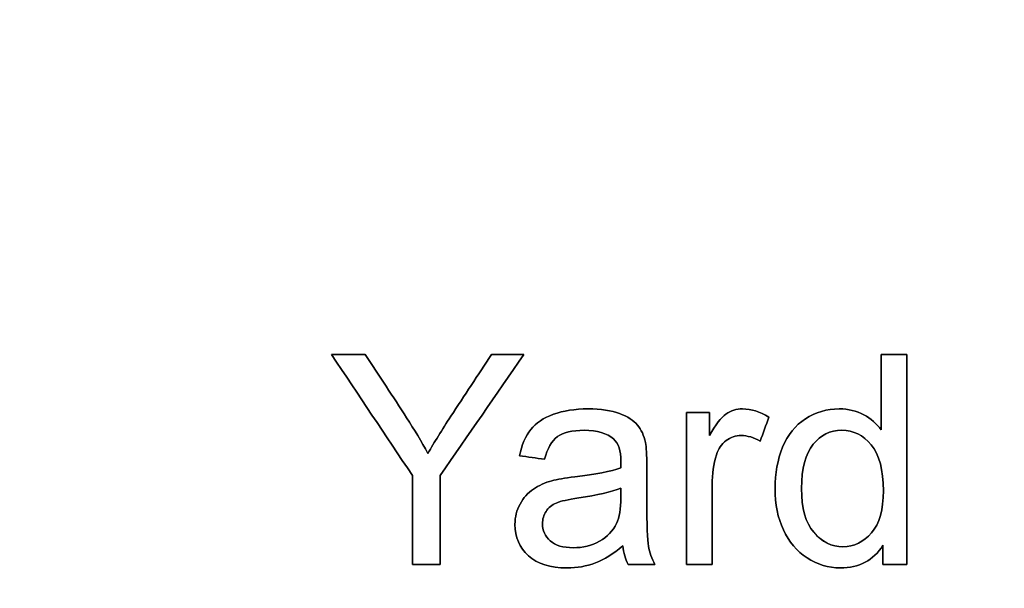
# Model space of a CAD drawing. Header units: inches. Extents: x 0 to 29700, y -16 to 21000.
# Tile 207 of 235: x 21222 to 21692, y 17477 to 17748. Entities that reach past the tile are written whole.
import ezdxf

# ---------------------------------------------------------------- set-up
doc = ezdxf.new("R2010")
doc.units = ezdxf.units.IN
doc.layers.add('1', color=7, linetype='Continuous', true_color=0xffffff)
doc.layers.add('254', color=7, linetype='Continuous', true_color=0xffffff)
doc.styles.add('latin_extended', font='simplex.shx')
doc.dimstyles.get("Standard").update_dxf_attribs({"dimtxt": 0.18, "dimasz": 0.18, "dimexe": 0.18, "dimexo": 0.0625, "dimgap": 0.09, "dimtad": 0, "dimtih": 1, "dimtoh": 1, "dimdec": 4, "dimzin": 0, "dimdsep": 46, "dimtxsty": 'Standard', "dimcen": 0.09, "dimadec": 0, "dimazin": 0, "dimtfac": 1, "dimtdec": 4, "dimtofl": 0, "dimtmove": 0, "dimatfit": 3, "dimfxl": 1, "dimtolj": 1, "dimtzin": 0, "dimarcsym": 0})

# ---------------------------------------------------------------- blocks, each defined once
blk = doc.blocks.new('_U6')
at = {"layer": '254', "color": 3, "linetype": 'Continuous', "lineweight": 13, "transparency": 16777216}
for p, q in [((17834.93, 15248.61), (17834.93, 18496.22)), ((28938.93, 16821.04), (28938.93, 18496.22)), ((18009.93, 18446.22), (28763.93, 18446.22))]:
    blk.add_line(p, q, dxfattribs=at)
at = {"layer": '254', "color": 3, "transparency": 16777216}
for points in [[(18009.93, 18475.39), (18009.93, 18417.06), (17834.93, 18446.22)], [(28763.93, 18417.06), (28763.93, 18475.39), (28938.93, 18446.22)]]:
    blk.add_solid(points, dxfattribs=at)
at = {"layer": 'Defpoints', "color": 0, "transparency": 16777216}
for p in [(28938.93, 18446.22), (28938.93, 16771.04), (17834.93, 15198.61)]:
    blk.add_point(p, dxfattribs=at)
at = {"layer": '254', "color": 2, "lineweight": 13, "transparency": 16777216, "insert": (23053.6, 18708.72), "char_height": 175, "attachment_point": 1, "style": 'latin_extended'}
blk.add_mtext('\\A1;\\C2;~11m', dxfattribs=at)

msp = doc.modelspace()

# ---------------------------------------------------------------- linework, layer by layer
at = {"layer": '1', "color": 2, "linetype": 'Continuous', "lineweight": 25}
for points, knots in [([(21409.405, 17530.971), (21409.405, 17516.85), (21409.405, 17502.728), (21409.405, 17488.607), (21413.814, 17488.607), (21418.222, 17488.607), (21422.631, 17488.607), (21422.631, 17502.728), (21422.631, 17516.85), (21422.631, 17530.971), (21435.934, 17550.183), (21449.236, 17569.395), (21462.539, 17588.607), (21457.397, 17588.607), (21452.255, 17588.607), (21447.113, 17588.607), (21440.658, 17578.809), (21434.203, 17569.011), (21423.446, 17552.684), (21419.843, 17546.781), (21416.824, 17541.536), (21413.703, 17547.19), (21410.301, 17552.818), (21400.154, 17568.539), (21393.519, 17578.553), (21386.944, 17588.607), (21381.581, 17588.607), (21376.217, 17588.607), (21370.853, 17588.607), (21383.704, 17569.395), (21396.555, 17550.183), (21409.405, 17530.971)], [0, 0, 0, 0, 0.1103051, 0.1103051, 0.1103051, 0.1447421, 0.1447421, 0.1447421, 0.2550472, 0.2550472, 0.2550472, 0.4375812, 0.4375812, 0.4375812, 0.4777466, 0.4777466, 0.4777466, 0.569398, 0.569398, 0.6304764, 0.6304764, 0.6304764, 0.6824201, 0.6824201, 0.7755709, 0.7755709, 0.7755709, 0.8178419, 0.8178419, 0.8178419, 1, 1, 1, 1]), ([(21633.683, 17497.74), (21633.683, 17494.696), (21633.683, 17491.651), (21633.683, 17488.607), (21637.486, 17488.607), (21641.289, 17488.607), (21645.092, 17488.607), (21645.092, 17521.941), (21645.092, 17555.274), (21645.092, 17588.607), (21641.016, 17588.607), (21636.94, 17588.607), (21632.864, 17588.607), (21632.864, 17576.643), (21632.864, 17564.679), (21632.864, 17552.716), (21630.741, 17555.683), (21627.952, 17558.088), (21621.147, 17561.772), (21617.259, 17562.693), (21606.924, 17562.693), (21601.526, 17561.107), (21591.895, 17554.857), (21588.274, 17550.337), (21583.474, 17538.54), (21582.263, 17531.994), (21582.263, 17517.336), (21583.593, 17510.787), (21588.914, 17499.377), (21592.649, 17494.926), (21602.364, 17488.586), (21607.666, 17486.97), (21622.35, 17486.97), (21629.103, 17490.551), (21633.683, 17497.74)], [0, 0, 0, 0, 0.0297775, 0.0297775, 0.0297775, 0.0669785, 0.0669785, 0.0669785, 0.3930296, 0.3930296, 0.3930296, 0.4328997, 0.4328997, 0.4328997, 0.5499244, 0.5499244, 0.5499244, 0.5861297, 0.5861297, 0.6223349, 0.6223349, 0.6716672, 0.6716672, 0.7211196, 0.7211196, 0.7703885, 0.7703885, 0.820876, 0.820876, 0.8713635, 0.8713635, 0.9217872, 0.9217872, 1, 1, 1, 1]), ([(21496.613, 17489.353), (21500.81, 17490.935), (21505.184, 17493.672), (21509.738, 17497.535), (21510.096, 17494.133), (21510.915, 17491.14), (21512.194, 17488.607), (21516.466, 17488.607), (21520.738, 17488.607), (21525.01, 17488.607), (21523.475, 17491.37), (21522.426, 17494.286), (21521.402, 17500.328), (21521.122, 17507.538), (21521.122, 17524.43), (21521.122, 17529.888), (21521.122, 17540.794), (21520.917, 17544.555), (21520.508, 17546.653), (21519.792, 17550.03), (21518.512, 17552.792), (21514.892, 17557.228), (21512.04, 17559.034), (21504.292, 17561.959), (21499.275, 17562.693), (21486.867, 17562.693), (21481.367, 17561.823), (21471.922, 17558.435), (21468.295, 17555.99), (21465.814, 17552.818), (21463.306, 17549.671), (21461.516, 17545.527), (21460.416, 17540.385), (21464.415, 17539.839), (21468.414, 17539.294), (21472.414, 17538.748), (21473.744, 17543.89), (21475.765, 17547.471), (21481.291, 17551.513), (21485.537, 17552.511), (21497.51, 17552.511), (21502.166, 17551.13), (21507.627, 17546.334), (21508.791, 17542.79), (21508.791, 17537.341), (21508.766, 17536.266), (21508.715, 17534.578), (21504.033, 17532.941), (21496.717, 17531.534), (21481.954, 17529.779), (21478.323, 17529.155), (21475.893, 17528.515), (21472.618, 17527.594), (21469.676, 17526.264), (21464.47, 17522.691), (21462.334, 17520.354), (21459.122, 17514.49), (21458.292, 17511.247), (21458.292, 17501.654), (21460.441, 17496.691), (21468.986, 17488.914), (21475.1, 17486.97), (21487.891, 17486.97), (21492.393, 17487.763), (21496.613, 17489.353)], [0, 0, 0, 0, 0.0765039, 0.0765039, 0.0765039, 0.1223348, 0.1223348, 0.1223348, 0.1854242, 0.1854242, 0.1854242, 0.2310898, 0.2310898, 0.2768206, 0.2768206, 0.2986459, 0.2986459, 0.3204371, 0.3204371, 0.3204371, 0.351304, 0.351304, 0.3819584, 0.3819584, 0.4127907, 0.4127907, 0.4437503, 0.4437503, 0.4749126, 0.4749126, 0.4749126, 0.5152084, 0.5152084, 0.5152084, 0.5508908, 0.5508908, 0.5508908, 0.5880256, 0.5880256, 0.6251605, 0.6251605, 0.6649244, 0.6649244, 0.6941768, 0.6941768, 0.696714, 0.696714, 0.696714, 0.7608957, 0.7608957, 0.7924142, 0.7924142, 0.7924142, 0.8204189, 0.8204189, 0.8482961, 0.8482961, 0.875987, 0.875987, 0.9235432, 0.9235432, 0.9710993, 0.9710993, 1, 1, 1, 1]), ([(21540.027, 17561.055), (21540.027, 17536.906), (21540.027, 17512.757), (21540.027, 17488.607), (21544.12, 17488.607), (21548.213, 17488.607), (21552.306, 17488.607), (21552.306, 17501.253), (21552.306, 17513.899), (21552.306, 17531.713), (21552.971, 17536.497), (21555.262, 17543.707), (21556.783, 17545.962), (21561.046, 17549.198), (21563.46, 17550.004), (21569.139, 17550.004), (21572.158, 17549.109), (21575.151, 17547.343), (21576.558, 17551.138), (21577.965, 17554.933), (21579.372, 17558.727), (21575.1, 17561.362), (21570.904, 17562.693), (21563.895, 17562.693), (21561.26, 17561.874), (21556.502, 17558.6), (21553.892, 17555.197), (21551.078, 17550.055), (21551.078, 17553.722), (21551.078, 17557.389), (21551.078, 17561.055), (21547.394, 17561.055), (21543.711, 17561.055), (21540.027, 17561.055)], [0, 0, 0, 0, 0.3032647, 0.3032647, 0.3032647, 0.3546655, 0.3546655, 0.3546655, 0.5134725, 0.5134725, 0.578366, 0.578366, 0.6210564, 0.6210564, 0.6640737, 0.6640737, 0.7120074, 0.7120074, 0.7120074, 0.7651379, 0.7651379, 0.7651379, 0.8237474, 0.8237474, 0.8642676, 0.8642676, 0.9047877, 0.9047877, 0.9047877, 0.9522834, 0.9522834, 0.9522834, 1, 1, 1, 1]), ([(21600.727, 17503.951), (21596.819, 17508.536), (21594.875, 17515.468), (21594.875, 17534.348), (21596.717, 17541.383), (21604.033, 17550.285), (21608.587, 17552.511), (21619.638, 17552.511), (21624.345, 17550.209), (21631.966, 17540.899), (21633.887, 17533.657), (21633.887, 17514.726), (21632.02, 17508.024), (21624.497, 17499.273), (21619.945, 17497.075), (21609.277, 17497.075), (21604.647, 17499.352), (21600.727, 17503.951)], [0, 0, 0, 0, 0.1238344, 0.1238344, 0.2517624, 0.2517624, 0.3796905, 0.3796905, 0.5112221, 0.5112221, 0.6426777, 0.6426777, 0.7619363, 0.7619363, 0.8812536, 0.8812536, 1, 1, 1, 1]), ([(21488.66, 17520.318), (21497.561, 17521.608), (21504.263, 17523.143), (21508.715, 17524.959), (21508.715, 17523.458), (21508.715, 17521.958), (21508.715, 17515.059), (21508.049, 17510.966), (21506.745, 17508.177), (21505.005, 17504.596), (21502.293, 17501.756), (21494.926, 17497.612), (21490.73, 17496.589), (21481.214, 17496.589), (21477.607, 17497.663), (21472.657, 17502.052), (21471.39, 17504.775), (21471.39, 17510.173), (21471.979, 17512.117), (21474.218, 17515.629), (21475.867, 17516.952), (21477.939, 17517.873), (21480.037, 17518.768), (21483.619, 17519.587), (21488.66, 17520.318)], [0, 0, 0, 0, 0.1667307, 0.1667307, 0.1667307, 0.2031213, 0.2031213, 0.3340034, 0.3340034, 0.3340034, 0.4399845, 0.4399845, 0.5459656, 0.5459656, 0.6530924, 0.6530924, 0.7596728, 0.7596728, 0.8287836, 0.8287836, 0.8971838, 0.8971838, 0.8971838, 1, 1, 1, 1])]:
    msp.add_open_spline(points, degree=3, knots=knots, dxfattribs=at)
at = {"layer": '254', "color": 2, "linetype": 'Continuous', "lineweight": 25}
for points in [[(21386.944, 17588.607), (21381.581, 17588.607), (21376.217, 17588.607), (21370.853, 17588.607)], [(21370.853, 17588.607), (21383.704, 17569.395), (21396.555, 17550.183), (21409.405, 17530.971)], [(21422.631, 17530.971), (21435.934, 17550.183), (21449.236, 17569.395), (21462.539, 17588.607)], [(21462.539, 17588.607), (21457.397, 17588.607), (21452.255, 17588.607), (21447.113, 17588.607)], [(21645.092, 17588.607), (21641.016, 17588.607), (21636.94, 17588.607), (21632.864, 17588.607)], [(21632.864, 17588.607), (21632.864, 17576.643), (21632.864, 17564.679), (21632.864, 17552.716)], [(21645.092, 17488.607), (21645.092, 17521.941), (21645.092, 17555.274), (21645.092, 17588.607)], [(21551.078, 17561.055), (21547.394, 17561.055), (21543.711, 17561.055), (21540.027, 17561.055)], [(21540.027, 17561.055), (21540.027, 17536.906), (21540.027, 17512.757), (21540.027, 17488.607)], [(21551.078, 17550.055), (21551.078, 17553.722), (21551.078, 17557.389), (21551.078, 17561.055)], [(21575.151, 17547.343), (21576.558, 17551.138), (21577.965, 17554.933), (21579.372, 17558.727)], [(21465.814, 17552.818), (21463.306, 17549.671), (21461.516, 17545.527), (21460.416, 17540.385)], [(21460.416, 17540.385), (21464.415, 17539.839), (21468.414, 17539.294), (21472.414, 17538.748)], [(21409.405, 17530.971), (21409.405, 17516.85), (21409.405, 17502.728), (21409.405, 17488.607)], [(21422.631, 17488.607), (21422.631, 17502.728), (21422.631, 17516.85), (21422.631, 17530.971)], [(21488.658, 17520.329), (21497.561, 17521.608), (21504.263, 17523.143), (21508.715, 17524.959)], [(21477.939, 17517.873), (21480.037, 17518.768), (21483.619, 17519.587), (21488.658, 17520.329)], [(21496.614, 17489.349), (21500.81, 17490.935), (21505.184, 17493.672), (21509.738, 17497.535)], [(21509.738, 17497.535), (21510.096, 17494.133), (21510.915, 17491.14), (21512.194, 17488.607)], [(21633.683, 17497.74), (21633.683, 17494.696), (21633.683, 17491.651), (21633.683, 17488.607)], [(21409.405, 17488.607), (21413.814, 17488.607), (21418.222, 17488.607), (21422.631, 17488.607)], [(21512.194, 17488.607), (21516.466, 17488.607), (21520.738, 17488.607), (21525.01, 17488.607)], [(21540.027, 17488.607), (21544.12, 17488.607), (21548.213, 17488.607), (21552.306, 17488.607)], [(21633.683, 17488.607), (21637.486, 17488.607), (21641.289, 17488.607), (21645.092, 17488.607)]]:
    msp.add_open_spline(points, degree=3, dxfattribs=at)
for points, knots in [([(21416.824, 17541.536), (21413.703, 17547.19), (21410.301, 17552.818), (21400.154, 17568.539), (21393.519, 17578.553), (21386.944, 17588.607)], [0, 0, 0, 0, 0.3579988, 0.3579988, 1, 1, 1, 1]), ([(21447.113, 17588.607), (21440.658, 17578.809), (21434.203, 17569.011), (21423.446, 17552.684), (21419.843, 17546.781), (21416.824, 17541.536)], [0, 0, 0, 0, 0.6000884, 0.6000884, 1, 1, 1, 1]), ([(21520.508, 17546.653), (21519.792, 17550.03), (21518.512, 17552.792), (21514.892, 17557.228), (21512.04, 17559.034), (21504.292, 17561.959), (21499.275, 17562.693), (21486.867, 17562.693), (21481.367, 17561.823), (21471.922, 17558.435), (21468.295, 17555.99), (21465.814, 17552.818)], [0, 0, 0, 0, 0.1998175, 0.1998175, 0.3982597, 0.3982597, 0.5978525, 0.5978525, 0.7982702, 0.7982702, 1, 1, 1, 1]), ([(21579.372, 17558.727), (21575.1, 17561.362), (21570.904, 17562.693), (21563.895, 17562.693), (21561.26, 17561.874), (21556.502, 17558.6), (21553.892, 17555.197), (21551.078, 17550.055)], [0, 0, 0, 0, 0.4196891, 0.4196891, 0.7098446, 0.7098446, 1, 1, 1, 1]), ([(21632.864, 17552.716), (21630.741, 17555.683), (21627.952, 17558.088), (21621.147, 17561.772), (21617.259, 17562.693), (21606.924, 17562.693), (21601.526, 17561.107), (21591.895, 17554.857), (21588.274, 17550.337), (21583.474, 17538.54), (21582.263, 17531.994), (21582.263, 17517.336), (21583.593, 17510.787), (21588.914, 17499.377), (21592.649, 17494.926), (21602.364, 17488.586), (21607.666, 17486.97), (21622.35, 17486.97), (21629.103, 17490.551), (21633.683, 17497.74)], [0, 0, 0, 0, 0.0804426, 0.0804426, 0.1608852, 0.1608852, 0.270494, 0.270494, 0.3803699, 0.3803699, 0.4898379, 0.4898379, 0.6020135, 0.6020135, 0.7141891, 0.7141891, 0.826223, 0.826223, 1, 1, 1, 1]), ([(21472.414, 17538.748), (21473.744, 17543.89), (21475.765, 17547.471), (21481.291, 17551.513), (21485.537, 17552.511), (21497.51, 17552.511), (21502.166, 17551.13), (21507.627, 17546.334), (21508.791, 17542.79), (21508.791, 17537.341), (21508.766, 17536.266), (21508.715, 17534.578)], [0, 0, 0, 0, 0.2546567, 0.2546567, 0.5093133, 0.5093133, 0.7819988, 0.7819988, 0.9826008, 0.9826008, 1, 1, 1, 1]), ([(21552.306, 17488.607), (21552.306, 17501.253), (21552.306, 17513.899), (21552.306, 17531.713), (21552.971, 17536.497), (21555.262, 17543.707), (21556.783, 17545.962), (21561.046, 17549.198), (21563.46, 17550.004), (21569.139, 17550.004), (21572.158, 17549.109), (21575.151, 17547.343)], [0, 0, 0, 0, 0.444412, 0.444412, 0.6260126, 0.6260126, 0.7454789, 0.7454789, 0.8658605, 0.8658605, 1, 1, 1, 1]), ([(21600.733, 17503.956), (21596.819, 17508.536), (21594.875, 17515.468), (21594.875, 17534.348), (21596.717, 17541.383), (21604.033, 17550.285), (21608.587, 17552.511), (21619.638, 17552.511), (21624.345, 17550.209), (21628.157, 17545.553)], [0, 0, 0, 0, 0.242232, 0.242232, 0.4924717, 0.4924717, 0.7427113, 0.7427113, 1, 1, 1, 1]), ([(21525.01, 17488.607), (21523.475, 17491.37), (21522.426, 17494.286), (21521.402, 17500.328), (21521.122, 17507.538), (21521.122, 17524.43), (21521.122, 17529.888), (21521.122, 17540.794), (21520.917, 17544.555), (21520.508, 17546.653)], [0, 0, 0, 0, 0.3382309, 0.3382309, 0.6769456, 0.6769456, 0.8385991, 0.8385991, 1, 1, 1, 1]), ([(21628.157, 17545.553), (21631.966, 17540.899), (21633.887, 17533.657), (21633.887, 17514.726), (21632.02, 17508.024), (21624.497, 17499.273), (21619.945, 17497.075), (21609.277, 17497.075), (21604.647, 17499.352), (21600.733, 17503.956)], [0, 0, 0, 0, 0.2689475, 0.2689475, 0.512941, 0.512941, 0.7570545, 0.7570545, 1, 1, 1, 1]), ([(21508.715, 17534.578), (21504.033, 17532.941), (21496.717, 17531.534), (21481.954, 17529.779), (21478.323, 17529.155), (21475.893, 17528.515)], [0, 0, 0, 0, 0.6706534, 0.6706534, 1, 1, 1, 1]), ([(21475.893, 17528.515), (21472.618, 17527.594), (21469.676, 17526.264), (21464.47, 17522.691), (21462.334, 17520.354), (21459.122, 17514.49), (21458.292, 17511.247), (21458.292, 17501.654), (21460.441, 17496.691), (21468.986, 17488.914), (21475.1, 17486.97), (21487.891, 17486.97), (21492.393, 17487.763), (21496.614, 17489.349)], [0, 0, 0, 0, 0.1349064, 0.1349064, 0.2691988, 0.2691988, 0.4025939, 0.4025939, 0.6316855, 0.6316855, 0.8607771, 0.8607771, 1, 1, 1, 1]), ([(21508.715, 17524.959), (21508.715, 17523.458), (21508.715, 17521.958), (21508.715, 17515.059), (21508.049, 17510.966), (21506.745, 17508.177)], [0, 0, 0, 0, 0.2175525, 0.2175525, 1, 1, 1, 1]), ([(21506.745, 17508.177), (21505.005, 17504.596), (21502.293, 17501.756), (21494.926, 17497.612), (21490.73, 17496.589), (21481.214, 17496.589), (21477.607, 17497.663), (21472.657, 17502.052), (21471.39, 17504.775), (21471.39, 17510.173), (21471.979, 17512.117), (21474.218, 17515.629), (21475.867, 17516.952), (21477.939, 17517.873)], [0, 0, 0, 0, 0.1881832, 0.1881832, 0.3763665, 0.3763665, 0.5665841, 0.5665841, 0.7558315, 0.7558315, 0.8785466, 0.8785466, 1, 1, 1, 1])]:
    msp.add_open_spline(points, degree=3, knots=knots, dxfattribs=at)

# ---------------------------------------------------------------- dimensions: what is measured, and where the dimension line sits
at = {"layer": '254', "color": 2, "linetype": 'Continuous', "lineweight": 13}
dim = msp.add_linear_dim(base=(28938.932, 18446.224), p1=(17834.932, 15198.607), p2=(28938.932, 16771.04), text='\\C2;~11m', dimstyle='Standard', override={"dimscale": 50, "dimtxt": 3.5, "dimasz": 3.5, "dimexe": 1, "dimexo": 1, "dimgap": 1.75, "dimtad": 1, "dimtih": 1, "dimtoh": 0, "dimdec": 2, "dimlfac": 0.02, "dimzin": 8, "dimdsep": 46, "dimlunit": 2, "dimpost": '', "dimtxsty": 'latin_extended', "dimsah": 1, "dimse1": 0, "dimse2": 0, "dimsd1": 0, "dimsd2": 0, "dimclrd": 3, "dimclre": 3, "dimclrt": 2, "dimtol": 0, "dimtm": -0.1, "dimtfac": 0.714286, "dimtdec": 3, "dimtofl": 1, "dimtmove": 0, "dimtzin": 8, "dimlwd": 13, "dimlwe": 13}, dxfattribs=at)
dim.commit()
dim.dimension.update_dxf_attribs({"geometry": '_U6', "text_midpoint": (23386.932, 18446.224), "dimtype": 160})

doc.saveas('drawing.dxf')
